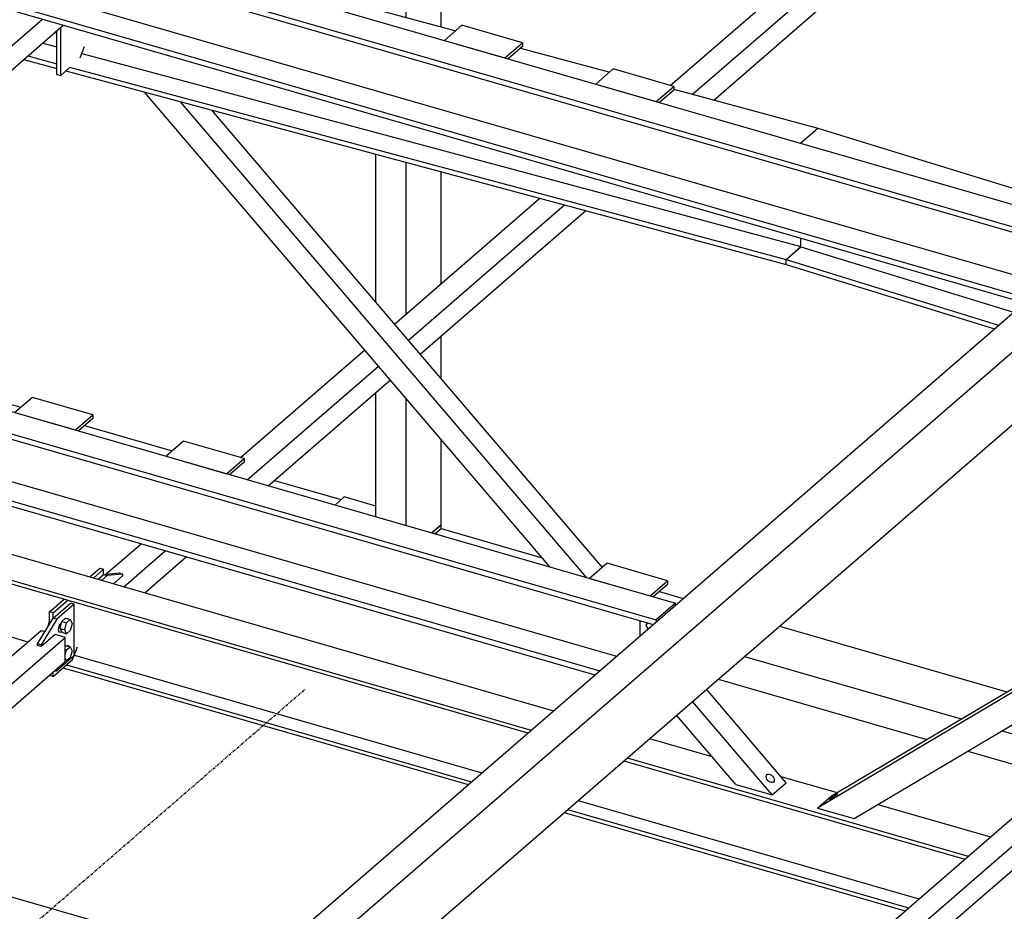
# Model space of a CAD drawing. Header units: millimetres. Extents: x -288865 to 11255, y 102926 to 380857.
# Tile 42 of 142: x -155659 to -154575, y 235402 to 236384. Entities that reach past the tile are written whole.
import ezdxf

# ---------------------------------------------------------------- set-up
doc = ezdxf.new("R2010")
doc.units = ezdxf.units.MM
doc.header["$MEASUREMENT"] = 0
doc.linetypes.add('DXK_LINE_DOT3', pattern=[5.9187, 2.979, -0.9799, 0.9799, -0.9799])
doc.layers.add('TS_INNE_OBIEKTY', color=7, linetype='Continuous')
doc.layers.add('TS_LINIE_WIDOCZNE', color=7, linetype='Continuous')

# ---------------------------------------------------------------- blocks, each defined once
blk = doc.blocks.new('Part-68308383-2068 - 1330')
at = {"layer": 'TS_LINIE_WIDOCZNE', "color": 1, "linetype": 'Continuous'}
blk.add_line((7854.7, 10424.8), (9413.5, 9974.8), dxfattribs=at)
blk = doc.blocks.new('Part-68308383-3495 - 1330')
at = {"layer": 'TS_LINIE_WIDOCZNE', "color": 1, "linetype": 'Continuous'}
for p, q in [((9546.3, 11367.5), (9546.3, 11429.4)), ((9546.3, 11429.4), (9579.6, 11419.8)), ((9579.6, 11419.8), (9583.1, 11422.8)), ((9579.6, 11396.3), (9579.6, 11419.8)), ((9618.1, 11168.8), (9618.1, 11372.2)), ((9579.6, 11158.2), (9579.6, 11338.9)), ((9546.3, 11149), (9546.3, 11310)), ((9618.1, 11010.2), (9618.1, 11159.4)), ((9579.6, 11020.6), (9579.6, 11148.8)), ((9546.3, 11029.5), (9546.3, 11139.6)), ((9546.3, 10706.9), (9546.3, 10869.9)), ((9579.6, 10693.8), (9579.6, 10860.9)), ((9618.1, 10727.1), (9618.1, 10850.6)), ((9618.1, 10622.9), (9618.1, 10669.7)), ((9546.3, 10470.7), (9546.3, 10607.6)), ((9579.6, 10461.1), (9579.6, 10601)), ((9618.1, 10461.8), (9618.1, 10556)), ((9607.9, 10453), (9618.1, 10461.8))]:
    blk.add_line(p, q, dxfattribs=at)
blk = doc.blocks.new('Part-68308383-3489 - 1330')
at = {"layer": 'TS_LINIE_WIDOCZNE', "color": 1, "linetype": 'Continuous'}
for p, q in [((9511.5, 10492.6), (9501.3, 10483.7)), ((9546.3, 10482.5), (9511.5, 10492.6)), ((9618.1, 10461.8), (9607.9, 10453)), ((9618.1, 10457.8), (9618.1, 10461.8)), ((9611.3, 10452), (9618.1, 10457.8))]:
    blk.add_line(p, q, dxfattribs=at)
blk = doc.blocks.new('Part-68308383-2152 - 1330')
at = {"layer": 'TS_LINIE_WIDOCZNE', "color": 1, "linetype": 'Continuous'}
for p, q in [((9800.8, 10419.5), (9781.6, 10402.8)), ((9867.5, 10400.2), (9800.8, 10419.5)), ((9781.6, 10402.8), (9848.2, 10383.6)), ((9848.2, 10383.6), (9867.5, 10400.2)), ((9867.5, 10400.2), (9867.5, 10396.2)), ((9867.5, 10396.2), (9851.7, 10382.6))]:
    blk.add_line(p, q, dxfattribs=at)
blk = doc.blocks.new('Part-68308383-1451 - 1330')
at = {"layer": 'TS_LINIE_WIDOCZNE', "color": 1, "linetype": 'Continuous'}
for p, q in [((9194.9, 10957.6), (9194.9, 11005.7)), ((9198.9, 11009.2), (9198.9, 10956.4)), ((9220.7, 10975.9), (9225.6, 10988.5)), ((9198.9, 10956.4), (9209.1, 10965.3)), ((9198.9, 10956.4), (9194.9, 10957.6))]:
    blk.add_line(p, q, dxfattribs=at)
blk = doc.blocks.new('Part-68308383-1607 - 1330')
at = {"layer": 'TS_LINIE_WIDOCZNE', "color": 1, "linetype": 'Continuous'}
for p, q in [((8683.3, 10562.7), (9741.7, 10257.1)), ((8655.1, 10538.2), (9713.5, 10232.7)), ((8658.7, 10541.3), (9717.1, 10235.8)), ((8604.6, 10494.5), (9163.2, 10333.2)), ((9214.3, 10318.5), (9663, 10188.9)), ((9202, 10304.6), (9647.9, 10175.9)), ((9205.6, 10307.7), (9651.5, 10179)), ((9847.6, 10226.6), (9916.3, 10206.7)), ((9819.3, 10202.1), (10194.6, 10093.8)), ((9823, 10205.2), (10198.3, 10096.9)), ((9992.1, 10184.9), (10054, 10167)), ((9768.8, 10158.4), (10144.1, 10050)), ((9757.4, 10148.4), (10132.7, 10040.1)), ((10099, 10154), (10222.9, 10118.2)), ((9753.7, 10145.3), (10129, 10037))]:
    blk.add_line(p, q, dxfattribs=at)
blk = doc.blocks.new('Part-68308383-1621 - 1330')
at = {"layer": 'TS_LINIE_WIDOCZNE', "color": 1, "linetype": 'Continuous'}
for p, q in [((9738.1, 10415.4), (9291.6, 10938.3)), ((9778.4, 10403.7), (9331, 10927.7)), ((9795.6, 10414.9), (9365.7, 10918.4)), ((9998.1, 10177.8), (9910.2, 10280.8)), ((9982.7, 10164.5), (9894.8, 10267.4)), ((9942.4, 10176.1), (9877.3, 10252.3)), ((9942.4, 10176.1), (9982.7, 10164.5)), ((9982.7, 10164.5), (9998.1, 10177.8))]:
    blk.add_line(p, q, dxfattribs=at)
blk = doc.blocks.new('Part-68308383-1701 - 1330')
at = {"layer": 'TS_LINIE_WIDOCZNE', "color": 1, "linetype": 'Continuous'}
for p, q in [((8317.4, 10825.5), (9876.2, 10375.5)), ((8296.2, 10807.2), (9855, 10357.2)), ((8296.2, 10801.2), (9851.5, 10352.2)), ((8296.2, 10733.2), (9792.7, 10301.2)), ((8347.4, 10739.8), (9811.1, 10317.2)), ((8296.2, 10727.2), (9787.5, 10296.8)), ((9876.2, 10375.5), (9855, 10357.2)), ((9876.2, 10373.6), (9876.2, 10375.5)), ((9855, 10357.2), (9855, 10355.3))]:
    blk.add_line(p, q, dxfattribs=at)
blk = doc.blocks.new('Part-68308383-1609 - 1330')
at = {"layer": 'TS_LINIE_WIDOCZNE', "color": 1, "linetype": 'Continuous'}
for p, q in [((9531.9, 11033.4), (9634.2, 11005.9)), ((9179.6, 10992.4), (9194.9, 10988.3)), ((9705.5, 10986.7), (9803.7, 10960.4)), ((9158.4, 10974.1), (9194.9, 10964.3)), ((9163.1, 10978.2), (9194.9, 10969.6)), ((9222.6, 10980.9), (10014.3, 10768.2)), ((9204.9, 10961.6), (9997.8, 10748.5)), ((9209.1, 10965.8), (9997.8, 10753.9)), ((9874.2, 10941.4), (10032.8, 10898.8)), ((10013.6, 10882.1), (10032.8, 10898.8)), ((10032.8, 10898.8), (10032.8, 10898.8)), ((10014.3, 10768.2), (10014.3, 10777.5)), ((9997.8, 10753.9), (10014.3, 10768.2)), ((9997.8, 10748.5), (9997.8, 10753.9))]:
    blk.add_line(p, q, dxfattribs=at)
blk = doc.blocks.new('Part-68308383-1613 - 1330')
at = {"layer": 'TS_LINIE_WIDOCZNE', "color": 1, "linetype": 'Continuous'}
for p, q in [((10048, 10163.4), (10679.2, 10538.2)), ((10683.8, 10536.8), (10032.6, 10150.1)), ((10072.8, 10138.4), (10624.5, 10466)), ((10032.6, 10150.1), (10048, 10163.4)), ((10032.6, 10150.1), (10072.8, 10138.4))]:
    blk.add_line(p, q, dxfattribs=at)
blk = doc.blocks.new('Part-68308383-1572 - 1330')
at = {"layer": 'TS_LINIE_WIDOCZNE', "color": 1, "linetype": 'Continuous'}
for p, q in [((9231.2, 10404.5), (9242.4, 10414.2)), ((9246.4, 10413), (9235.2, 10403.3)), ((9242.4, 10414.2), (9246.4, 10413)), ((9246.4, 10407.2), (9246.4, 10413))]:
    blk.add_line(p, q, dxfattribs=at)
blk = doc.blocks.new('Part-68308383-1574 - 1330')
at = {"layer": 'TS_LINIE_WIDOCZNE', "color": 1, "linetype": 'Continuous'}
for p, q in [((9186.9, 10366.1), (9203, 10380)), ((9190.9, 10364.9), (9207, 10378.9)), ((9190.9, 10364.9), (9186.9, 10366.1)), ((9186.9, 10352.6), (9186.9, 10366.1)), ((9190.9, 10359.1), (9190.9, 10364.9)), ((9214.1, 10318), (9217.7, 10327.5)), ((9190.9, 10295), (9212.4, 10313.6)), ((9212.4, 10313.6), (9214.1, 10318)), ((9190.9, 10295), (9190.9, 10299.8)), ((9186.9, 10296.1), (9186.9, 10296.3)), ((9190.9, 10295), (9186.9, 10296.1))]:
    blk.add_line(p, q, dxfattribs=at)
blk = doc.blocks.new('Part-68308383-1608 - 1330')
at = {"layer": 'TS_LINIE_WIDOCZNE', "color": 1, "linetype": 'Continuous'}
for p, q in [((10013.6, 10882.1), (10032.8, 10898.8)), ((10032.8, 10898.8), (10269.8, 10825.6)), ((10014.3, 10768.1), (10014.3, 10777.5)), ((9997.8, 10753.9), (10014.3, 10768.1)), ((10014.3, 10768.1), (10248.4, 10695.9)), ((9997.8, 10753.9), (10231.9, 10681.6)), ((9997.8, 10748.5), (9997.8, 10753.9)), ((9997.8, 10748.5), (10227.4, 10677.7))]:
    blk.add_line(p, q, dxfattribs=at)
blk = doc.blocks.new('Part-68308383-1700 - 1330')
at = {"layer": 'TS_LINIE_WIDOCZNE', "color": 1, "linetype": 'Continuous'}
for p, q in [((8790.4, 11235.2), (10349.3, 10785.2)), ((8769.3, 11216.9), (10328.1, 10766.9)), ((8769.3, 11210.9), (10324.6, 10761.9)), ((8820.5, 11149.5), (10284.2, 10726.9)), ((8769.3, 11142.9), (10265.8, 10710.9)), ((8769.3, 11136.9), (10260.6, 10706.4))]:
    blk.add_line(p, q, dxfattribs=at)
blk = doc.blocks.new('Part-68308383-1751 - 1330')
at = {"layer": 'TS_LINIE_WIDOCZNE', "color": 1, "linetype": 'Continuous'}
for p, q in [((9394, 9956), (10813.6, 11185.4)), ((9430.7, 9945.4), (10850.3, 11174.8)), ((9430.7, 9865.5), (10850.3, 11094.9))]:
    blk.add_line(p, q, dxfattribs=at)
blk = doc.blocks.new('Part-68308383-2154 - 1330')
at = {"layer": 'TS_LINIE_WIDOCZNE', "color": 1, "linetype": 'Continuous'}
for p, q in [((9168, 10602.2), (9148.7, 10585.5)), ((9234.6, 10582.9), (9168, 10602.2)), ((9148.7, 10585.5), (9215.4, 10566.3)), ((9215.4, 10566.3), (9234.6, 10582.9)), ((9234.6, 10582.9), (9234.6, 10578.9)), ((9234.6, 10578.9), (9218.8, 10565.3))]:
    blk.add_line(p, q, dxfattribs=at)
blk = doc.blocks.new('Part-68308383-2302 - 1330')
at = {"layer": 'TS_LINIE_WIDOCZNE', "color": 1, "linetype": 'Continuous'}
for p, q in [((8796.4, 10687.2), (9179.1, 11018.6)), ((8838.7, 10697.2), (9202.1, 11012))]:
    blk.add_line(p, q, dxfattribs=at)
blk = doc.blocks.new('Part-68308383-2147 - 1330')
at = {"layer": 'TS_LINIE_WIDOCZNE', "color": 1, "linetype": 'Continuous'}
blk.add_line((9837.1, 10339.7), (9837.1, 10356.4), dxfattribs=at)
blk = doc.blocks.new('Part-68308383-1974 - 1330')
at = {"layer": 'TS_LINIE_WIDOCZNE', "color": 1, "linetype": 'Continuous'}
blk.add_line((9192.4, 11003.6), (9194.9, 11003.8), dxfattribs=at)
blk = doc.blocks.new('Part-68308383-2338 - 1330')
at = {"layer": 'TS_LINIE_WIDOCZNE', "color": 1, "linetype": 'Continuous'}
for p, q in [((9870.4, 10945.7), (10223.5, 11251.4)), ((9894.7, 10935.9), (10250.1, 11243.7)), ((9918.2, 10929.6), (10273.2, 11237.1)), ((9566.9, 10682.8), (9726.9, 10821.4)), ((9582, 10665.1), (9754, 10814.1)), ((9595.1, 10649.8), (9777.5, 10807.8)), ((9397.3, 10536), (9534, 10654.4)), ((9404.7, 10511.6), (9549.2, 10636.7)), ((9427.8, 10504.9), (9562.2, 10621.4)), ((9248.9, 10407.5), (9287.7, 10441)), ((9268.6, 10393.7), (9314.3, 10433.3)), ((9291.7, 10387), (9337.4, 10426.7)), ((9257.3, 10397), (9267.7, 10406))]:
    blk.add_line(p, q, dxfattribs=at)
blk = doc.blocks.new('Part-68308383-2334 - 1330')
at = {"layer": 'TS_LINIE_WIDOCZNE', "color": 1, "linetype": 'Continuous'}
for p, q in [((8915.4, 10118.6), (9177.6, 10345.7)), ((9177.6, 10345.7), (9181.9, 10344.5)), ((8942, 10110.9), (9204.3, 10338)), ((9193, 10341.3), (9177.6, 10328)), ((9204.3, 10338), (9193, 10341.3)), ((9204.3, 10311.4), (9204.3, 10338)), ((9177.6, 10328), (9173.6, 10329.1)), ((8965.1, 10104.2), (9204.3, 10311.4))]:
    blk.add_line(p, q, dxfattribs=at)
blk = doc.blocks.new('Part-68308383-2121 - 1330')
at = {"layer": 'TS_LINIE_WIDOCZNE', "color": 1, "linetype": 'Continuous'}
for p, q in [((9240.3, 10401.9), (9246.4, 10407.2)), ((9246.4, 10407.2), (9263.7, 10408.9)), ((9246.4, 10407.2), (9250.4, 10406.1)), ((9267.7, 10407.7), (9250.4, 10406.1)), ((9263.7, 10408.9), (9267.7, 10407.7)), ((9267.7, 10406), (9267.7, 10407.7)), ((9250.4, 10406.1), (9244.3, 10400.7))]:
    blk.add_line(p, q, dxfattribs=at)
blk = doc.blocks.new('Part-68308383-2143 - 1330')
at = {"layer": 'TS_LINIE_WIDOCZNE', "color": 1, "linetype": 'Continuous'}
for p, q in [((9190.9, 10359.1), (9210.1, 10375.8)), ((9214.1, 10374.6), (9210.1, 10375.8)), ((9214.1, 10374.6), (9194.9, 10358)), ((9214.1, 10318), (9214.1, 10374.6)), ((9173.6, 10330.8), (9190.9, 10359.1)), ((9194.9, 10358), (9177.6, 10329.6)), ((9194.9, 10358), (9190.9, 10359.1)), ((9177.6, 10329.6), (9173.6, 10330.8)), ((9173.6, 10329.1), (9173.6, 10330.8)), ((9177.6, 10329.6), (9177.6, 10328)), ((9194.9, 10301.3), (9214.1, 10318)), ((9192.4, 10301.1), (9194.9, 10301.3))]:
    blk.add_line(p, q, dxfattribs=at)
blk = doc.blocks.new('Part-68308383-2153 - 1330')
at = {"layer": 'TS_LINIE_WIDOCZNE', "color": 1, "linetype": 'Continuous'}
for p, q in [((9334.5, 10554.1), (9315.3, 10537.4)), ((9401.1, 10534.9), (9334.5, 10554.1)), ((9315.3, 10537.4), (9381.9, 10518.2)), ((9381.9, 10518.2), (9401.1, 10534.9)), ((9401.1, 10530.9), (9385.4, 10517.2)), ((9401.1, 10534.9), (9401.1, 10530.9))]:
    blk.add_line(p, q, dxfattribs=at)
blk = doc.blocks.new('Part-68308383-2159 - 1330')
at = {"layer": 'TS_LINIE_WIDOCZNE', "color": 1, "linetype": 'Continuous'}
for p, q in [((9807.6, 10963.8), (9788.4, 10947.1)), ((9874.2, 10944.5), (9807.6, 10963.8)), ((9788.4, 10947.1), (9855, 10927.9)), ((9855, 10927.9), (9874.2, 10944.5)), ((9874.2, 10940.6), (9858.4, 10926.9)), ((9874.2, 10944.5), (9874.2, 10940.6))]:
    blk.add_line(p, q, dxfattribs=at)
blk = doc.blocks.new('Part-68308383-2160 - 1330')
at = {"layer": 'TS_LINIE_WIDOCZNE', "color": 1, "linetype": 'Continuous'}
for p, q in [((9641, 11011.9), (9621.8, 10995.2)), ((9707.7, 10992.6), (9641, 11011.9)), ((9621.8, 10995.2), (9688.4, 10976)), ((9688.4, 10976), (9707.7, 10992.6)), ((9707.7, 10992.6), (9707.7, 10988.6)), ((9707.7, 10988.6), (9691.9, 10975))]:
    blk.add_line(p, q, dxfattribs=at)
blk = doc.blocks.new('Part-68308383-2301 - 1330')
at = {"layer": 'TS_LINIE_WIDOCZNE', "color": 1, "linetype": 'Continuous'}
for p, q in [((9479.4, 9474.3), (10767.1, 10589.5)), ((9505.6, 9466.2), (10793.7, 10581.8)), ((9538.4, 9468), (10793.7, 10555.2))]:
    blk.add_line(p, q, dxfattribs=at)
blk = doc.blocks.new('Bolt-68308383-3280 - 1330')
at = {"layer": 'TS_INNE_OBIEKTY', "color": 1, "linetype": 'Continuous'}
for p, q in [((10045.8, 10159.6), (10046.1, 10160)), ((10045.8, 10159.6), (10046.1, 10160)), ((10046, 10159.6), (10045.8, 10159.6)), ((10046, 10159.6), (10045.8, 10159.6)), ((10046.6, 10159.8), (10046, 10159.6)), ((10046.6, 10159.8), (10046, 10159.6)), ((10046.1, 10160), (10046.8, 10160.6)), ((10047.6, 10160.3), (10046.6, 10159.8)), ((10046.8, 10160.6), (10047.8, 10161.4)), ((10048.8, 10161.1), (10047.6, 10160.3)), ((10047.8, 10161.4), (10049, 10162.4)), ((10050.1, 10162), (10048.8, 10161.1)), ((10049, 10162.4), (10050.4, 10163.3)), ((10051.5, 10163), (10050.1, 10162)), ((10050.4, 10163.3), (10051.7, 10164.2)), ((10052.7, 10163.9), (10051.5, 10163)), ((10051.7, 10164.2), (10052.9, 10165)), ((10053.8, 10164.7), (10052.7, 10163.9)), ((10052.9, 10165), (10053.9, 10165.5)), ((10054.4, 10165.4), (10053.8, 10164.7)), ((10053.9, 10165.5), (10054.5, 10165.8)), ((10053.9, 10165.5), (10054.5, 10165.8)), ((10054.7, 10165.7), (10054.4, 10165.4)), ((10054.7, 10165.7), (10054.4, 10165.4)), ((10054.5, 10165.8), (10054.7, 10165.7)), ((10054.5, 10165.8), (10054.7, 10165.7))]:
    blk.add_line(p, q, dxfattribs=at)
blk = doc.blocks.new('Bolt-68308383-2676 - 1330')
at = {"layer": 'TS_INNE_OBIEKTY', "color": 1, "linetype": 'Continuous'}
for p, q in [((9186.9, 10357.8), (9185.3, 10351.7)), ((9198.5, 10352), (9199.5, 10353.3)), ((9198.6, 10347.8), (9200.6, 10355.6)), ((9199.5, 10353.3), (9200.1, 10353.8)), ((9200.6, 10355.6), (9204.6, 10359)), ((9200.6, 10355.6), (9205.8, 10354)), ((9203.9, 10346.3), (9205.8, 10354)), ((9204.6, 10359), (9209.8, 10357.5)), ((9205.8, 10358.7), (9206.7, 10359.2)), ((9205.8, 10354), (9209.8, 10357.5)), ((9206.7, 10359.2), (9207.6, 10358.9)), ((9207.6, 10358.9), (9208.1, 10358)), ((9209.8, 10357.5), (9211.8, 10353.2)), ((9211.8, 10353.2), (9209.8, 10345.5)), ((9185.3, 10351.7), (9185.8, 10350.7)), ((9185.3, 10351.7), (9186.2, 10351.4)), ((9196.8, 10346.3), (9197, 10348.3)), ((9197, 10344.7), (9196.8, 10346.3)), ((9197, 10348.3), (9197.6, 10350.3)), ((9197.6, 10343.7), (9197, 10344.7)), ((9197.6, 10350.3), (9198.5, 10352)), ((9198.5, 10343.4), (9197.6, 10343.7)), ((9199.5, 10344), (9198.5, 10343.4)), ((9198.6, 10347.8), (9200.6, 10343.6)), ((9198.6, 10347.8), (9203.9, 10346.3)), ((9200.1, 10344.5), (9199.5, 10344)), ((9200.6, 10343.6), (9205.8, 10342)), ((9205.8, 10342), (9203.9, 10346.3)), ((9209.8, 10345.5), (9205.8, 10342)), ((9204.3, 10328.8), (9204.6, 10329)), ((9204.3, 10324.5), (9205.8, 10324.1)), ((9204.3, 10318), (9205.8, 10324.1)), ((9204.6, 10329), (9209.8, 10327.5)), ((9205.8, 10328.7), (9206.7, 10329.2)), ((9205.8, 10324.1), (9209.8, 10327.5)), ((9206.7, 10329.2), (9207.6, 10328.9)), ((9207.6, 10328.9), (9208.1, 10328)), ((9209.8, 10327.5), (9211.8, 10323.3)), ((9211.8, 10323.3), (9209.8, 10315.5)), ((9205.8, 10312.1), (9204.3, 10315.4)), ((9204.3, 10312.5), (9205.8, 10312.1)), ((9209.8, 10315.5), (9205.8, 10312.1))]:
    blk.add_line(p, q, dxfattribs=at)
blk = doc.blocks.new('Bolt-68308383-2682 - 1330')
at = {"layer": 'TS_INNE_OBIEKTY', "color": 1, "linetype": 'Continuous'}
for p, q in [((9843.8, 10351.4), (9845.6, 10353.9)), ((9845.8, 10347.3), (9843.8, 10351.4))]:
    blk.add_line(p, q, dxfattribs=at)
blk = doc.blocks.new('Bolt-68308383-3276 - 1330')
at = {"layer": 'TS_INNE_OBIEKTY', "color": 1, "linetype": 'Continuous'}
for p, q in [((9976, 10184.8), (9976.3, 10186)), ((9976.2, 10183.3), (9976, 10184.8)), ((9976.8, 10181.9), (9976.2, 10183.3)), ((9976.3, 10186), (9976.9, 10186.9)), ((9977.7, 10180.5), (9976.8, 10181.9)), ((9976.9, 10186.9), (9977.9, 10187.4)), ((9978.9, 10179.3), (9977.7, 10180.5)), ((9977.9, 10187.4), (9979.2, 10187.5)), ((9979.2, 10187.5), (9980.5, 10187.1)), ((9980.5, 10187.1), (9981.9, 10186.3)), ((9981.9, 10186.3), (9983.1, 10185.2)), ((9983.1, 10185.2), (9984, 10183.8)), ((9984.6, 10179.7), (9983.9, 10178.7)), ((9984, 10183.8), (9984.6, 10182.3)), ((9984.6, 10182.3), (9984.8, 10180.9)), ((9984.8, 10180.9), (9984.6, 10179.7)), ((9980.3, 10178.5), (9978.9, 10179.3)), ((9981.7, 10178.1), (9980.3, 10178.5)), ((9982.9, 10178.2), (9981.7, 10178.1)), ((9983.9, 10178.7), (9982.9, 10178.2))]:
    blk.add_line(p, q, dxfattribs=at)
blk = doc.blocks.new('Part-68308383-3485 - 1330')
at = {"layer": 'TS_LINIE_WIDOCZNE', "color": 1, "linetype": 'Continuous'}
for p, q in [((9119.6, 10601.7), (9155.5, 10591.3)), ((9225.6, 10571.1), (9322, 10543.3)), ((9434.5, 10510.8), (9508, 10489.6)), ((9618.1, 10457.8), (9729.3, 10425.7)), ((9858.4, 10388.4), (9884.6, 10380.9)), ((9990.5, 10350.3), (10241, 10278)), ((9952, 10317), (10190.6, 10248.1)), ((9923.2, 10292), (10152.9, 10225.7)), ((10235.6, 10235.1), (10327.3, 10208.7)), ((10197.9, 10212.7), (10298.5, 10183.7))]:
    blk.add_line(p, q, dxfattribs=at)
blk = doc.blocks.new('GridLine-68308383-3698 - 1330')
at = {"layer": 'TS_INNE_OBIEKTY', "color": 4, "linetype": 'DXK_LINE_DOT3'}
blk.add_line((2718, 4435), (9468.3, 10280.9), dxfattribs=at)

msp = doc.modelspace()

# ---------------------------------------------------------------- block references
for name in ['Part-68308383-1609 - 1330', 'Part-68308383-2338 - 1330', 'Part-68308383-3495 - 1330', 'Part-68308383-1607 - 1330', 'Part-68308383-1700 - 1330', 'Part-68308383-1751 - 1330', 'Part-68308383-2302 - 1330', 'Part-68308383-1451 - 1330', 'Part-68308383-2160 - 1330', 'Part-68308383-1974 - 1330', 'Part-68308383-2159 - 1330', 'Part-68308383-1621 - 1330', 'Part-68308383-1608 - 1330', 'Part-68308383-1701 - 1330', 'Part-68308383-3485 - 1330', 'Part-68308383-2154 - 1330', 'Part-68308383-2301 - 1330', 'Part-68308383-2153 - 1330', 'Part-68308383-1613 - 1330', 'Part-68308383-3489 - 1330', 'Part-68308383-2068 - 1330', 'Part-68308383-1572 - 1330', 'Part-68308383-2152 - 1330', 'Part-68308383-2121 - 1330', 'Part-68308383-1574 - 1330', 'Part-68308383-2143 - 1330', 'Bolt-68308383-2676 - 1330', 'Part-68308383-2147 - 1330', 'Part-68308383-2334 - 1330', 'Bolt-68308383-2682 - 1330', 'GridLine-68308383-3698 - 1330', 'Bolt-68308383-3276 - 1330', 'Bolt-68308383-3280 - 1330']:
    msp.add_blockref(name, (-164812.9, 225365.8))

doc.saveas('drawing.dxf')
